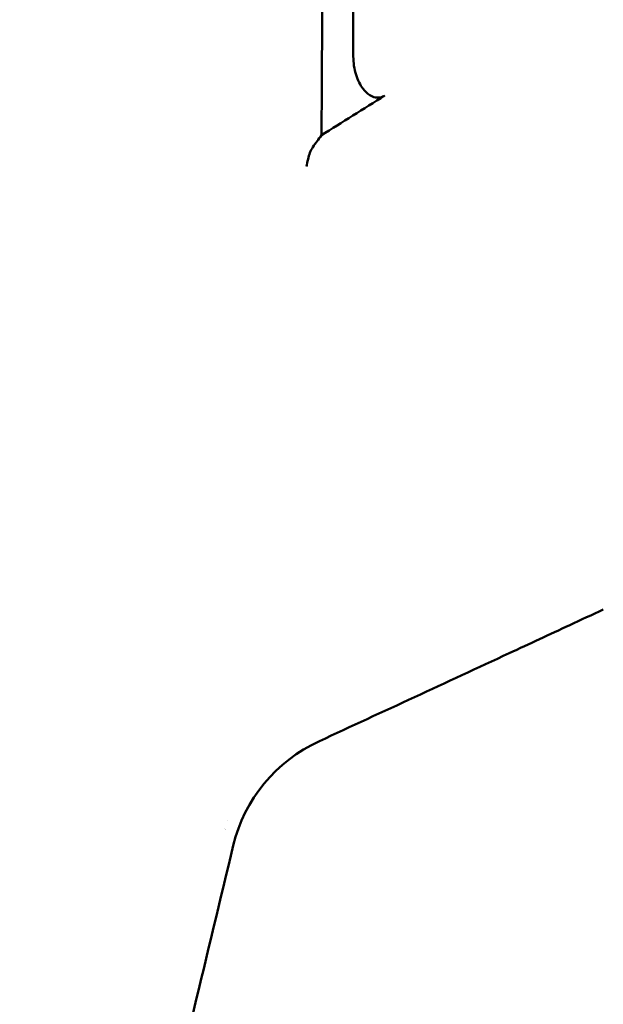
# Model space of a CAD drawing. Header units: millimetres. Extents: x 0 to 6049, y -120 to 1682.
# Tile 139 of 256: x 1349 to 1376, y 1086 to 1132. Entities that reach past the tile are written whole.
import ezdxf

# ---------------------------------------------------------------- set-up
doc = ezdxf.new("R2010")
doc.units = ezdxf.units.MM
doc.header["$LTSCALE"] = 2
doc.layers.add('Sichtbar (ISO)', color=7, linetype='Continuous', lineweight=50)

msp = doc.modelspace()

# ---------------------------------------------------------------- linework, layer by layer
at = {"layer": 'Sichtbar (ISO)'}
msp.add_line((1358.512, 1094.756), (1358.512, 1094.756), dxfattribs=at)
for centre, major_axis, ratio, start_param, end_param in [((1366.257, 1091.624), (-6.828, 3.734), 0.951913, 5.669065, 6.535773), ((1355.283, 1105.291), (0.198, -11.798), 0.66535, 0.37893, 0.378949)]:
    msp.add_ellipse(centre, major_axis=major_axis, ratio=ratio, start_param=start_param, end_param=end_param, dxfattribs=at)
for points, knots in [([(1362.907, 1245.37), (1362.904, 1210.484), (1362.904, 1191.049), (1362.896, 1167.859), (1362.896, 1165.494), (1362.893, 1160.58), (1362.892, 1157.758), (1362.889, 1152.981), (1362.887, 1151.025), (1362.883, 1146.96), (1362.88, 1143.198), (1362.868, 1137.041), (1362.859, 1134.254), (1362.845, 1130.233), (1362.837, 1127.979), (1362.817, 1126.332)], [-13.636178, -13.636178, -13.636178, -13.636178, -5.224589, -5.224589, -4.26365, -4.26365, -3.218091, -3.218091, -2.389343, -2.389343, -1.529672, -1.529672, -0.494089, -0.494089, -0.000001, -0.000001, -0.000001, -0.000001]), ([(1364.286, 1129.955), (1364.286, 1130.696), (1364.286, 1131.402), (1364.286, 1132.908), (1364.286, 1133.657), (1364.286, 1135.897), (1364.286, 1137.393), (1364.286, 1141.833), (1364.285, 1144.084), (1364.285, 1149.862), (1364.285, 1151.777), (1364.285, 1154.994), (1364.285, 1156.134), (1364.285, 1161.096), (1364.285, 1163.082), (1364.285, 1170.103), (1364.285, 1174.278), (1364.285, 1199.125), (1364.285, 1225.616), (1364.286, 1245.37)], [0.000001, 0.000001, 0.000001, 0.000001, 0.222231, 0.222231, 0.440316, 0.440316, 0.877862, 0.877862, 1.726531, 1.726531, 2.174046, 2.174046, 2.419872, 2.419872, 3.243594, 3.243594, 4.165048, 4.165048, 8.596592, 8.596592, 8.596592, 8.596592]), ([(1365.738, 1128.164), (1365.673, 1128.123), (1365.602, 1128.093), (1365.454, 1128.064), (1365.381, 1128.064), (1365.213, 1128.095), (1365.123, 1128.133), (1364.932, 1128.255), (1364.829, 1128.353), (1364.603, 1128.65), (1364.493, 1128.869), (1364.33, 1129.382), (1364.286, 1129.672), (1364.286, 1129.955)], [-0.3236532, -0.3236532, -0.3236532, -0.3236532, -0.2906481, -0.2906481, -0.2588879, -0.2588879, -0.2172538, -0.2172538, -0.1621671, -0.1621671, -0.0847616, -0.0847616, -0.000001, -0.000001, -0.000001, -0.000001]), ([(1365.738, 1128.164), (1365.248, 1127.855), (1364.759, 1127.548), (1363.771, 1126.928), (1363.298, 1126.633), (1362.817, 1126.332)], [0.000001, 0.000001, 0.000001, 0.000001, 0.1764647, 0.1764647, 0.3559312, 0.3559312, 0.3559312, 0.3559312]), ([(1362.424, 1125.789), (1362.489, 1125.879), (1362.554, 1125.969), (1362.685, 1126.15), (1362.751, 1126.241), (1362.817, 1126.332)], [0.00000339, 0.00000339, 0.00000339, 0.00000339, 0.03403873, 0.03403873, 0.06863529, 0.06863529, 0.06863529, 0.06863529]), ([(1362.127, 1124.887), (1362.151, 1125.007), (1362.197, 1125.231), (1362.283, 1125.537), (1362.368, 1125.712), (1362.424, 1125.789)], [0, 0, 0, 0, 0.3333333, 0.6666667, 1, 1, 1, 1]), ([(1362.725, 1098.422), (1364.19, 1099.099), (1365.652, 1099.774), (1367.11, 1100.449), (1368.567, 1101.124), (1370.021, 1101.797), (1371.471, 1102.47), (1372.401, 1102.902), (1373.33, 1103.333), (1374.258, 1103.764), (1374.775, 1104.004), (1375.291, 1104.244), (1375.807, 1104.484)], [0, 0, 0, 0, 0.333333, 0.333333, 0.333333, 0.666667, 0.666667, 0.666667, 0.880682, 0.880682, 0.880682, 1, 1, 1, 1]), ([(1376.007, 1026.795), (1342.275, 1031.737), (1336.018, 1032.778), (1331.907, 1036.599), (1329.705, 1044.788), (1320.521, 1084.766), (1317.803, 1096.817), (1317.796, 1096.846)], [0, 0, 0, 0, 0.214053, 0.4340864, 0.6541198, 0.8741532, 0.8746813, 0.8746813, 0.8746813, 0.8746813]), ([(1318.029, 1096.849), (1318.757, 1093.6), (1319.676, 1089.547), (1322.115, 1078.886), (1323.473, 1072.988), (1326.7, 1059.057), (1329.749, 1045.968), (1331.247, 1040.454), (1331.751, 1038.642), (1333.326, 1035.871), (1334.051, 1035.093), (1335.647, 1033.854), (1336.595, 1033.401), (1338.221, 1032.816), (1339.223, 1032.546), (1342.132, 1032.017), (1342.719, 1031.915), (1343.778, 1031.733), (1344.481, 1031.613), (1348.928, 1030.885), (1354.257, 1030.069), (1365.473, 1028.378), (1372.294, 1027.358), (1375.952, 1026.811)], [1.117469, 1.117469, 1.117469, 1.117469, 1.452319, 1.452319, 1.811589, 1.811589, 2.355886, 2.355886, 2.615144, 2.615144, 2.80407, 2.80407, 3.021324, 3.021324, 3.205477, 3.205477, 3.245288, 3.245288, 3.307648, 3.307648, 3.613842, 3.613842, 3.85342, 3.85342, 3.85342, 3.85342]), ([(1347.271, 1045.769), (1348.555, 1051.117), (1349.836, 1056.455), (1351.115, 1061.782), (1352.394, 1067.109), (1353.67, 1072.425), (1354.944, 1077.731), (1355.001, 1077.972), (1355.059, 1078.213), (1355.117, 1078.454), (1356.333, 1083.518), (1357.546, 1088.572), (1358.757, 1093.616)], [0, 0, 0, 0, 0.333333, 0.333333, 0.333333, 0.666667, 0.666667, 0.666667, 0.681809, 0.681809, 0.681809, 1, 1, 1, 1])]:
    msp.add_open_spline(points, degree=3, knots=knots, dxfattribs=at)

doc.saveas('drawing.dxf')
